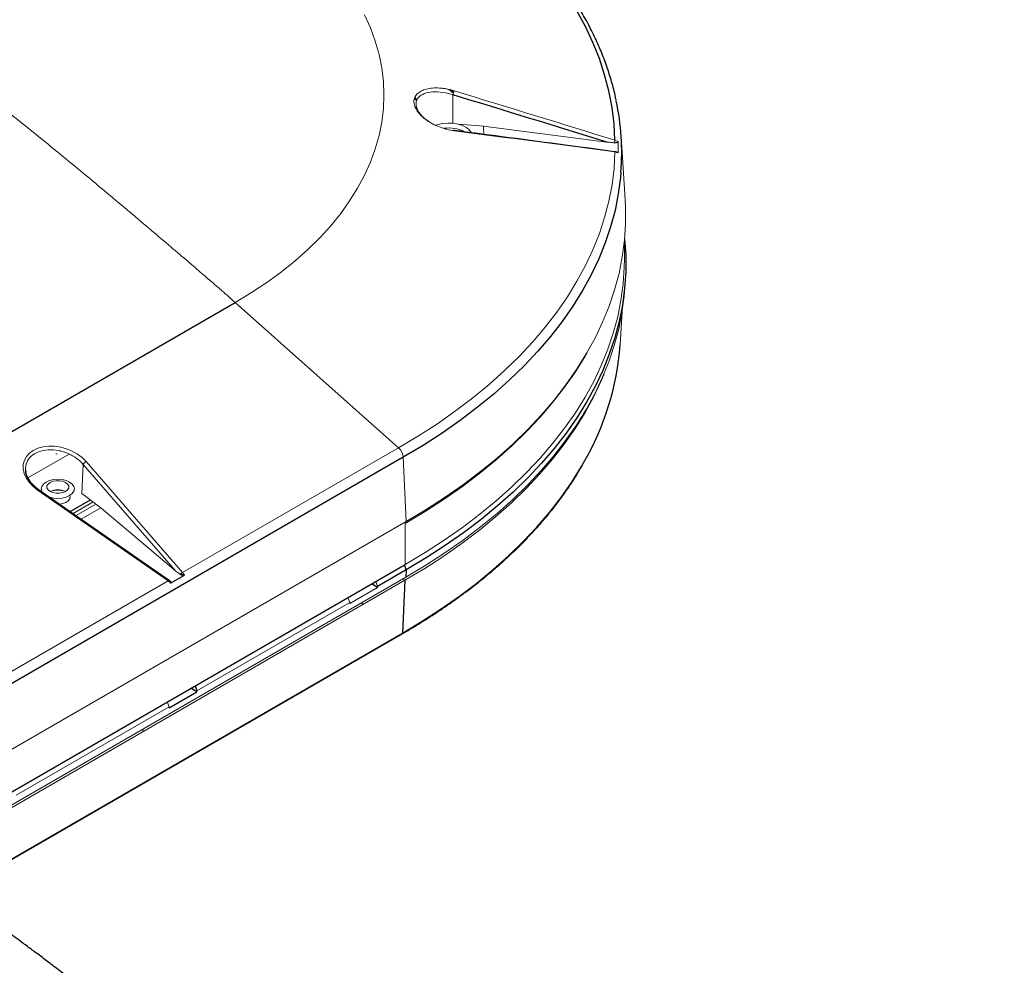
# Paper-space layout '_Isometric' of a CAD drawing. Header units: millimetres. Extents: x -1342 to 1339, y -551 to 2740.
# Tile 81 of 90: x 1011 to 1339, y 1299 to 1614. Entities that reach past the tile are written whole.
import ezdxf

# ---------------------------------------------------------------- set-up
doc = ezdxf.new("R2010")
doc.units = ezdxf.units.MM

psp = doc.layouts.new('_Isometric')

# ---------------------------------------------------------------- linework, layer by layer
at = {"color": 144, "linetype": 'Continuous', "lineweight": 18}
for p, q in [((1155.39, 1588.87), (1155.31, 1579.42)), ((1142.72, 1587.59), (1143.42, 1586.72)), ((1142.84, 1587.97), (1143.54, 1587.09)), ((1143.16, 1585.58), (1143.27, 1583.91)), ((1157.3, 1579.06), (1165.5, 1578.4)), ((1209.3, 1572.95), (1209.17, 1573.38)), ((1212.68, 1554.08), (1211.34, 1574.88)), ((1212.4, 1534.3), (1212.4, 1540.14)), ((1212.57, 1524.89), (1212.73, 1527.38)), ((1082.97, 1519.84), (1137.32, 1471.5)), ((1210.95, 1505.69), (1211.68, 1516.94)), ((1065.46, 1430.01), (1137.32, 1471.5)), ((1027.76, 1469.42), (1014.06, 1461.51)), ((1138.88, 1468.36), (1139.83, 1446.99)), ((1032.43, 1465.95), (1031.96, 1456.37)), ((1063.07, 1430.65), (1032.43, 1465.95)), ((1033.41, 1466.94), (1065.46, 1430.01)), ((1013.45, 1463.48), (1013.37, 1463.44)), ((1060.68, 1427.25), (1017.16, 1457.56)), ((1061.07, 1427.39), (1017.55, 1457.7)), ((1034.81, 1454.2), (1028.12, 1450.34)), ((1031.96, 1456.37), (1038.23, 1451.59)), ((1035.7, 1453.52), (1029.06, 1449.68)), ((1030.04, 1449), (1036.64, 1452.8)), ((1031.72, 1447.83), (1038.23, 1451.59)), ((1038.23, 1451.59), (1063.07, 1430.65)), ((991.34, 1361.26), (1139.83, 1446.99)), ((1139.51, 1446.36), (1139.83, 1446.99)), ((1139.51, 1446.36), (1139.51, 1432.72)), ((1139.75, 1428.5), (991.26, 1342.77)), ((1065.83, 1429.08), (1065.02, 1429.75)), ((1139.43, 1427.46), (1138.69, 1427.88)), ((988.83, 1385.77), (1060.68, 1427.25)), ((1139.43, 1427.46), (990.94, 1341.74)), ((1130.32, 1425.11), (1121.1, 1419.78)), ((1129.75, 1427.08), (1130.34, 1425.43)), ((1130.32, 1425.11), (1130.34, 1425.43)), ((1121.11, 1420.1), (1120.48, 1421.73)), ((1121.11, 1420.1), (1070.24, 1390.73)), ((1121.11, 1420.1), (1121.1, 1419.78)), ((1125.48, 1419.41), (1124.98, 1419.96)), ((989.91, 1323.79), (1138.41, 1409.51)), ((990.12, 1324.2), (1138.61, 1409.92)), ((1061, 1385.4), (1010.13, 1356.03)), ((1061, 1385.4), (1060.38, 1387.03)), ((1061, 1385.4), (1060.99, 1385.09)), ((1052.51, 1377.28), (1052.01, 1377.84))]:
    psp.add_line(p, q, dxfattribs=at)
at = {"color": 7, "linetype": 'Continuous', "lineweight": 25}
for p, q in [((934.48, 1434.12), (1082.97, 1519.84)), ((1199.57, 1502.41), (1199.99, 1503.14)), ((1138.88, 1468.36), (990.39, 1382.63)), ((1013.39, 1463.7), (1013.34, 1463.67)), ((1028.12, 1450.34), (1034.81, 1454.2)), ((991.02, 1346.99), (1139.51, 1432.72)), ((1139.87, 1430.93), (1139.26, 1432.57)), ((1061.48, 1426.49), (1066.1, 1429.15)), ((1139.87, 1430.93), (1130.34, 1425.43)), ((1139.87, 1430.93), (1139.75, 1428.5)), ((1130.32, 1425.11), (1128.33, 1426.26)), ((1139.43, 1427.46), (1138.61, 1409.92)), ((1069.65, 1392.39), (1070.24, 1390.73)), ((1060.99, 1385.09), (1070.22, 1390.41)), ((1070.22, 1390.41), (1068.22, 1391.56)), ((1070.22, 1390.41), (1070.24, 1390.73))]:
    psp.add_line(p, q, dxfattribs=at)
at = {"color": 7, "linetype": 'Continuous', "lineweight": 25, "flags": 128}
for points in [[(1209.27, 1573.76), (1208.96, 1579.23), (1208.28, 1584.69), (1207.24, 1590.13), (1205.83, 1595.54), (1204.07, 1600.92), (1201.94, 1606.25), (1199.47, 1611.54), (1196.64, 1616.76), (1193.46, 1621.92), (1189.94, 1627), (1186.08, 1632), (1181.9, 1636.91), (1177.38, 1641.73), (1172.55, 1646.43), (1167.41, 1651.03), (1161.97, 1655.51), (1156.23, 1659.87), (1150.2, 1664.1), (1143.89, 1668.18), (1137.32, 1672.13)], [(1211.25, 1563.05), (1211.1, 1561.35), (1210.37, 1555.89), (1209.28, 1550.44), (1207.83, 1545.02), (1206.03, 1539.63), (1203.86, 1534.29), (1201.34, 1529.01), (1198.48, 1523.78), (1195.27, 1518.62), (1191.72, 1513.53), (1187.83, 1508.53), (1183.61, 1503.61), (1179.08, 1498.8), (1174.22, 1494.08), (1169.06, 1489.48), (1163.59, 1484.99), (1157.83, 1480.63), (1151.79, 1476.4), (1145.47, 1472.31), (1138.88, 1468.36)], [(1212.49, 1541.02), (1212.49, 1540.98), (1212.86, 1535.47), (1212.86, 1529.96), (1212.49, 1524.45), (1211.76, 1518.95), (1210.66, 1513.47), (1209.21, 1508.02), (1207.39, 1502.61), (1205.21, 1497.24), (1202.68, 1491.92), (1199.8, 1486.66), (1196.57, 1481.47), (1193, 1476.36), (1189.09, 1471.33), (1184.85, 1466.38), (1180.29, 1461.54), (1175.4, 1456.8), (1170.21, 1452.17), (1164.72, 1447.66), (1158.93, 1443.27), (1152.85, 1439.02), (1146.49, 1434.9), (1139.87, 1430.93)], [(1138.61, 1409.92), (1145.19, 1413.87), (1151.5, 1417.96), (1157.53, 1422.18), (1163.28, 1426.54), (1168.74, 1431.01), (1173.9, 1435.61), (1178.74, 1440.32), (1183.27, 1445.13), (1187.48, 1450.03), (1191.36, 1455.03), (1194.91, 1460.11), (1198.11, 1465.26), (1198.85, 1466.55)]]:
    psp.add_lwpolyline(points, dxfattribs=at)
at = {"color": 144, "linetype": 'Continuous', "lineweight": 18, "flags": 128}
for points in [[(1082.97, 1519.84), (1088.36, 1523.1), (1093.48, 1526.5), (1098.32, 1530.03), (1102.88, 1533.69), (1107.14, 1537.46), (1111.09, 1541.34), (1114.73, 1545.33), (1118.05, 1549.4), (1121.03, 1553.57), (1123.68, 1557.8), (1125.99, 1562.1), (1127.95, 1566.46), (1129.56, 1570.87), (1130.82, 1575.32), (1131.72, 1579.79), (1132.26, 1584.28), (1132.44, 1588.79), (1132.26, 1593.29), (1131.72, 1597.78), (1130.82, 1602.26), (1129.56, 1606.7), (1127.95, 1611.11), (1125.99, 1615.47)], [(1154.06, 1590.63), (1154.42, 1590.34), (1155.56, 1589.43)], [(1155.65, 1589.7), (1154.76, 1590.41), (1154.5, 1590.61)], [(1149.57, 1578.73), (1150.42, 1579.01), (1152.03, 1579.35), (1153.73, 1579.48), (1155.44, 1579.4), (1157.08, 1579.11), (1158.57, 1578.62), (1159.85, 1577.96), (1160.85, 1577.16), (1161.46, 1576.37)], [(1155.78, 1576.91), (1155.75, 1577.02), (1155.71, 1577.09), (1155.67, 1577.12), (1155.61, 1577.12), (1155.56, 1577.08), (1155.5, 1577), (1155.48, 1576.97)], [(1137.32, 1471.5), (1143.89, 1475.44), (1150.2, 1479.53), (1156.23, 1483.75), (1161.97, 1488.11), (1167.41, 1492.59), (1172.55, 1497.19), (1177.38, 1501.9), (1181.9, 1506.71), (1186.08, 1511.62), (1189.94, 1516.62), (1193.46, 1521.7), (1196.64, 1526.86), (1199.47, 1532.09), (1201.94, 1537.37), (1204.07, 1542.7), (1205.83, 1548.08), (1207.24, 1553.49), (1208.28, 1558.93), (1208.96, 1564.39), (1209.27, 1569.86)], [(1209.27, 1569.86), (1209.25, 1569.93), (1209.23, 1569.99), (1209.2, 1570.03), (1209.17, 1570.06), (1209.14, 1570.07)], [(1139.83, 1446.99), (1146.45, 1450.96), (1152.81, 1455.08), (1158.88, 1459.33), (1164.67, 1463.71), (1170.17, 1468.22), (1175.36, 1472.85), (1180.24, 1477.59), (1184.8, 1482.43), (1189.04, 1487.37), (1192.95, 1492.41), (1196.52, 1497.52), (1199.74, 1502.71), (1202.63, 1507.96), (1205.16, 1513.28), (1207.33, 1518.65), (1209.15, 1524.06), (1210.61, 1529.51), (1211.7, 1534.99), (1212.43, 1540.49), (1212.8, 1545.99), (1212.8, 1551.51), (1212.68, 1554.08)], [(1139.51, 1432.72), (1146.12, 1436.68), (1152.47, 1440.79), (1158.53, 1445.04), (1164.31, 1449.41), (1169.8, 1453.92), (1174.98, 1458.54), (1179.85, 1463.27), (1184.4, 1468.1), (1188.63, 1473.03), (1192.53, 1478.06), (1196.1, 1483.16), (1199.32, 1488.34), (1202.2, 1493.59), (1204.72, 1498.89), (1206.9, 1504.25), (1208.71, 1509.65), (1210.17, 1515.09), (1211.26, 1520.56), (1211.99, 1526.05), (1212.35, 1531.55), (1212.4, 1534.3)], [(1212.57, 1524.89), (1212.33, 1521.95), (1211.6, 1516.46), (1210.5, 1510.98), (1209.05, 1505.54), (1207.23, 1500.13), (1205.05, 1494.76), (1202.52, 1489.45), (1199.64, 1484.19), (1196.42, 1479.01), (1192.85, 1473.9), (1188.94, 1468.87), (1184.71, 1463.93), (1180.15, 1459.09), (1175.27, 1454.35), (1170.08, 1449.72), (1164.59, 1445.22), (1158.8, 1440.83), (1152.73, 1436.58), (1146.37, 1432.47), (1139.75, 1428.5)], [(1199.57, 1502.41), (1199.32, 1501.98), (1196.1, 1496.8), (1192.53, 1491.69), (1188.63, 1486.67), (1184.4, 1481.74), (1179.85, 1476.9), (1174.98, 1472.17), (1169.8, 1467.55), (1164.31, 1463.05), (1158.53, 1458.67), (1152.47, 1454.43), (1146.12, 1450.32), (1139.51, 1446.35)], [(1205.62, 1496), (1204.61, 1493.6), (1202.08, 1488.3), (1199.21, 1483.05), (1195.99, 1477.88), (1192.42, 1472.77), (1188.53, 1467.75), (1184.3, 1462.83), (1179.75, 1457.99), (1174.88, 1453.26), (1169.7, 1448.65), (1164.22, 1444.15), (1158.44, 1439.77), (1152.38, 1435.53), (1146.04, 1431.42), (1139.43, 1427.46)], [(1017.16, 1457.56), (1015.66, 1458.76), (1014.41, 1460.1), (1013.44, 1461.53), (1012.78, 1463.02), (1012.46, 1464.51), (1012.48, 1465.98), (1012.85, 1467.36), (1013.54, 1468.63), (1014.55, 1469.74), (1015.83, 1470.66), (1017.36, 1471.36), (1019.09, 1471.83), (1020.97, 1472.05), (1022.93, 1472.01), (1024.93, 1471.71), (1026.9, 1471.17), (1028.79, 1470.39), (1030.54, 1469.41), (1032.1, 1468.25), (1033.41, 1466.94)], [(1027.9, 1460.14), (1026.75, 1460.64), (1025.42, 1460.96), (1023.99, 1461.07), (1022.55, 1460.96), (1021.22, 1460.64), (1020.07, 1460.14), (1019.19, 1459.47), (1018.64, 1458.7), (1018.45, 1457.88), (1018.64, 1457.05), (1018.73, 1456.87)], [(1021.4, 1457), (1020.73, 1457.53), (1020.38, 1458.16), (1020.38, 1458.82), (1020.73, 1459.45), (1021.4, 1459.98), (1022.33, 1460.37), (1023.41, 1460.58), (1024.56, 1460.58), (1025.65, 1460.37), (1026.57, 1459.98), (1027.24, 1459.45), (1027.6, 1458.82), (1027.6, 1458.16), (1027.24, 1457.53), (1026.57, 1457), (1025.65, 1456.61), (1024.56, 1456.41), (1023.41, 1456.41), (1022.33, 1456.61), (1021.4, 1457)], [(1017.16, 1457.56), (1017.28, 1457.64), (1017.38, 1457.69), (1017.46, 1457.71), (1017.53, 1457.71), (1017.55, 1457.7)], [(1021.3, 1455.08), (1022.55, 1454.79), (1023.99, 1454.68), (1025.42, 1454.79), (1026.75, 1455.11), (1027.9, 1455.62), (1028.78, 1456.28), (1029.33, 1457.05), (1029.52, 1457.88), (1029.33, 1458.7), (1028.78, 1459.47), (1027.9, 1460.14)], [(1027.98, 1455.66), (1028.08, 1455.22), (1027.94, 1454.52), (1027.45, 1453.87), (1026.66, 1453.34), (1025.62, 1452.97), (1024.59, 1452.79)], [(1027.94, 1455.64), (1028.04, 1455.19), (1027.91, 1454.49), (1027.42, 1453.85), (1026.63, 1453.33), (1025.61, 1452.95), (1024.6, 1452.79)], [(1060.68, 1427.25), (1060.76, 1427.31), (1060.83, 1427.36), (1060.89, 1427.39), (1060.95, 1427.41), (1061, 1427.41), (1061.05, 1427.41), (1061.08, 1427.39), (1061.11, 1427.35)]]:
    psp.add_lwpolyline(points, dxfattribs=at)
at = {"color": 144, "linetype": 'Continuous', "lineweight": 18}
for centre, radius, start, end in [((1130.36, 1597.08), 26.34, 341.8352, 344.8452), ((1098.13, 1573.49), 67.54, 1.9848, 4.1738), ((1154.01, 1565.68), 12.16, 65.5178, 97.52), ((1188.94, 1579.23), 21.06, 342.6082, 344.9531), ((1128.06, 1571.41), 82.24, 358.6852, 1.3148), ((1134.14, 1467.95), 4.76, 4.8726, 48.1034), ((1023.52, 1469.12), 0.371, 53.829, 114.8606), ((1034.06, 1465.31), 1.75, 111.7565, 158.6409), ((1023.99, 1451.19), 6.33, 66.207, 113.793), ((1023.99, 1451.18), 6.28, 66.6169, 113.3831), ((1074.51, 1444.16), 17.7, 229.7384, 236.3478), ((1066.21, 1428.25), 1.91, 112.9766, 142.1339), ((1062.02, 1426.8), 4.71, 30.0507, 43.0817), ((1057.87, 1423.57), 4.64, 39.0313, 52.7017), ((1138.13, 1409.9), 0.48, 304.715, 2.5208)]:
    psp.add_arc(centre, radius, start, end, dxfattribs=at)
at = {"color": 7, "linetype": 'Continuous', "lineweight": 25}
for centre, radius, start, end in [((1128.18, 1569.57), 83.33, 355.51, 11.9541), ((1120.21, 1512.3), 90.98, 329.8091, 355.8325)]:
    psp.add_arc(centre, radius, start, end, dxfattribs=at)
for points, knots in [([(1209.65, 1587.11), (1209.63, 1587.23), (1209.3, 1589.06), (1208.36, 1592.58), (1206.82, 1597.67), (1204.93, 1602.72), (1202.75, 1607.73), (1200.25, 1612.69), (1197.45, 1617.6), (1194.36, 1622.45), (1190.96, 1627.23), (1187.28, 1631.93), (1183.3, 1636.56), (1179.05, 1641.09), (1174.51, 1645.54), (1169.71, 1649.89), (1164.65, 1654.13), (1159.32, 1658.26), (1153.75, 1662.28), (1147.93, 1666.18), (1142.75, 1669.42), (1139.46, 1671.34), (1138.26, 1672.04)], [0, 0, 0, 0, 0.0035345, 0.0567633, 0.1100369, 0.1633644, 0.2167519, 0.2702023, 0.3237158, 0.3772902, 0.4309211, 0.4846031, 0.5383299, 0.5920947, 0.6458911, 0.6997128, 0.753554, 0.8074098, 0.8612757, 0.9151479, 0.9690234, 1, 1, 1, 1]), ([(1017.55, 1457.7), (1017.3, 1457.87), (1016.58, 1458.4), (1015.54, 1459.37), (1014.53, 1460.61), (1013.8, 1461.89), (1013.37, 1463.07), (1013.31, 1463.78), (1013.29, 1464.08)], [0, 0, 0, 0, 0.099303, 0.291279, 0.482841, 0.673629, 0.86394, 1, 1, 1, 1]), ([(808.99, -95.79), (810.46, -92.73), (813.24, -86.92), (817.39, -78.85), (821.22, -71.79), (824.72, -65.64), (827.87, -60.34), (830.67, -55.82), (833.11, -52.02), (835.17, -48.89), (836.85, -46.41), (838.14, -44.54), (839.1, -43.16), (839.95, -41.95), (840.95, -40.55), (842.26, -38.74), (843.9, -36.52), (845.96, -33.79), (848.45, -30.59), (851.26, -27.1), (854.16, -23.62), (857, -20.34), (860.78, -16.12), (865.41, -11.22), (870.82, -5.89), (875.75, -1.32), (880.11, 2.48), (883.94, 5.67), (887.3, 8.35), (890.39, 10.71), (893.18, 12.78), (895.87, 14.7), (898.76, 16.71), (902.16, 18.98), (906.47, 21.74), (911.75, 24.94), (917.87, 28.41), (924.35, 31.82), (930.98, 35.07), (937.73, 38.15), (945.91, 41.62), (955.61, 45.4), (967.01, 49.43), (977.93, 52.96), (988.36, 56.11), (998.22, 58.95), (1008.46, 61.81), (1019.07, 64.73), (1030.05, 67.76), (1041.22, 70.91), (1050.89, 73.75), (1058.78, 76.18), (1064.8, 78.1), (1070.36, 79.95), (1075.41, 81.7), (1080.18, 83.39), (1084.4, 84.95), (1087.66, 86.2), (1089.92, 87.08), (1091.48, 87.69), (1093.11, 88.35), (1095.27, 89.23), (1098.07, 90.39), (1101.52, 91.86), (1105.83, 93.77), (1111.07, 96.18), (1117.19, 99.16), (1123.7, 102.52), (1130.28, 106.14), (1136.71, 109.91), (1142.99, 113.81), (1151.77, 119.62), (1162.76, 127.65), (1175.53, 138.28), (1187.39, 149.47), (1198.35, 161.1), (1208.43, 173.03), (1217.72, 185.2), (1226.33, 197.61), (1234.37, 210.3), (1242.18, 223.73), (1249.7, 237.86), (1256.89, 252.6), (1262.36, 264.78), (1266.4, 274.31), (1269.14, 281.01), (1271.62, 287.27), (1273.75, 292.83), (1275.48, 297.44), (1276.84, 301.14), (1277.86, 303.98), (1278.72, 306.36), (1279.51, 308.62), (1280.37, 311.07), (1281.3, 313.77), (1282.32, 316.75), (1283.65, 320.71), (1285.32, 325.8), (1287.34, 332.09), (1289.46, 338.91), (1292, 347.32), (1294.95, 357.53), (1298.31, 369.69), (1301.75, 382.84), (1305.26, 397.01), (1308.89, 412.56), (1312.6, 429.54), (1316.35, 448), (1320.03, 467.66), (1323.58, 488.48), (1326.94, 510.44), (1329.97, 532.83), (1332.56, 555.1), (1334.68, 576.69), (1336.34, 597.7), (1337.57, 618.08), (1338.36, 637.44), (1338.74, 655.77), (1338.75, 673.05), (1338.44, 689.64), (1337.83, 705.54), (1336.97, 720.76), (1335.96, 734.17), (1334.91, 745.89), (1333.86, 756.05), (1332.72, 765.86), (1331.5, 775.34), (1330.22, 784.48), (1328.91, 793.14), (1327.61, 801.11), (1326.43, 807.89), (1325.41, 813.55), (1324.54, 818.17), (1323.76, 822.18), (1323.09, 825.58), (1322.51, 828.41), (1322, 830.91), (1321.46, 833.49), (1320.79, 836.61), (1319.93, 840.54), (1318.85, 845.37), (1317.52, 851.09), (1315.94, 857.68), (1314.07, 865.13), (1311.91, 873.39), (1309.5, 882.15), (1306.13, 893.91), (1301.78, 908.05), (1295.91, 925.73), (1289.37, 943.89), (1282.17, 962.31), (1274.94, 979.5), (1267.76, 995.53), (1261.66, 1008.35), (1256.76, 1018.23), (1253.15, 1025.33), (1249.83, 1031.7), (1246.82, 1037.34), (1244.15, 1042.28), (1241.81, 1046.52), (1240.04, 1049.68), (1238.77, 1051.94), (1237.92, 1053.43), (1237.18, 1054.73), (1236.56, 1055.81), (1236, 1056.8), (1235.38, 1057.87), (1234.54, 1059.31), (1233.42, 1061.25), (1231.99, 1063.69), (1230.28, 1066.58), (1228.38, 1069.76), (1224.03, 1076.96), (1217.2, 1087.93), (1209.5, 1099.71), (1203.36, 1108.78), (1198.77, 1115.44), (1193.85, 1122.41), (1188.41, 1129.94), (1182.43, 1138.02), (1175.88, 1146.63), (1170.1, 1154.02), (1165.23, 1160.11), (1161.48, 1164.72), (1157.85, 1169.13), (1154.49, 1173.16), (1151.47, 1176.73), (1148.85, 1179.81), (1146.6, 1182.41), (1144.69, 1184.6), (1142.95, 1186.6), (1141.25, 1188.54), (1138.63, 1191.49), (1134.99, 1195.56), (1130.21, 1200.81), (1125.03, 1206.4), (1119.47, 1212.29), (1113.57, 1218.42), (1107.37, 1224.73), (1100.79, 1231.28), (1093.8, 1238.09), (1083.77, 1247.62), (1070.65, 1259.64), (1054.39, 1273.77), (1041.91, 1284.04), (1033.43, 1290.79), (1029.05, 1294.22), (1024.81, 1297.51), (1020.82, 1300.55), (1017.21, 1303.26), (1014.01, 1305.64), (1011.2, 1307.71), (1008.74, 1309.51), (1006.78, 1310.92), (1005.26, 1312.02), (1004.13, 1312.83), (1003.14, 1313.54), (1002.11, 1314.27), (1000.86, 1315.16), (999.2, 1316.32), (997.04, 1317.83), (994.4, 1319.67), (991.67, 1321.54), (989.84, 1322.77), (989.06, 1323.3)], [0, 0, 0, 0, 0.005289, 0.010028, 0.014251, 0.017988, 0.021265, 0.024104, 0.026523, 0.028537, 0.030158, 0.031374, 0.03223, 0.032882, 0.033803, 0.035024, 0.036538, 0.038339, 0.040643, 0.043223, 0.045747, 0.048155, 0.050452, 0.055197, 0.059443, 0.06322, 0.066554, 0.069231, 0.071662, 0.073856, 0.075818, 0.077559, 0.079463, 0.081763, 0.084449, 0.088069, 0.092107, 0.096175, 0.10023, 0.104274, 0.108311, 0.114646, 0.120981, 0.127441, 0.132512, 0.137693, 0.142986, 0.148391, 0.15391, 0.159546, 0.165015, 0.168195, 0.171144, 0.173864, 0.176355, 0.178619, 0.180656, 0.182381, 0.18332, 0.183909, 0.184641, 0.185683, 0.187037, 0.188703, 0.190684, 0.193319, 0.19637, 0.199699, 0.202998, 0.206259, 0.209484, 0.212677, 0.220008, 0.227191, 0.234237, 0.241146, 0.247912, 0.25452, 0.261076, 0.267628, 0.274164, 0.281445, 0.288658, 0.295772, 0.29908, 0.302348, 0.305356, 0.307992, 0.310237, 0.311895, 0.313222, 0.314235, 0.315261, 0.316408, 0.317676, 0.319068, 0.320587, 0.323237, 0.326206, 0.329389, 0.332766, 0.337942, 0.343548, 0.349591, 0.35608, 0.363018, 0.370867, 0.379215, 0.38805, 0.397356, 0.407109, 0.41728, 0.426963, 0.436376, 0.4455, 0.454326, 0.462852, 0.47065, 0.478187, 0.485472, 0.492524, 0.499358, 0.505985, 0.510825, 0.515556, 0.520181, 0.524702, 0.529118, 0.53342, 0.537392, 0.540946, 0.543596, 0.545949, 0.548002, 0.549754, 0.551204, 0.552383, 0.553648, 0.555231, 0.557292, 0.559847, 0.562902, 0.566461, 0.570533, 0.575127, 0.580207, 0.585353, 0.595332, 0.605127, 0.617529, 0.629575, 0.641236, 0.652485, 0.663295, 0.669112, 0.674479, 0.679354, 0.68373, 0.687601, 0.690963, 0.693812, 0.695182, 0.69639, 0.697435, 0.698317, 0.699036, 0.699829, 0.70095, 0.702563, 0.704575, 0.706987, 0.709735, 0.712529, 0.72513, 0.737933, 0.743802, 0.749804, 0.756296, 0.763313, 0.771225, 0.779704, 0.788746, 0.793476, 0.798342, 0.803039, 0.807283, 0.811077, 0.814422, 0.817165, 0.819511, 0.821558, 0.823671, 0.825885, 0.831291, 0.837205, 0.843589, 0.850423, 0.857696, 0.865254, 0.873208, 0.88154, 0.890083, 0.908765, 0.927626, 0.946477, 0.951425, 0.956352, 0.961216, 0.965681, 0.969687, 0.973189, 0.976277, 0.978964, 0.98126, 0.982692, 0.983926, 0.984966, 0.985913, 0.987253, 0.989045, 0.991275, 0.994218, 0.997531, 1, 1, 1, 1]), ([(952.39, 1306.02), (952.76, 1305.79), (955.38, 1304.17), (960.05, 1301.15), (965.37, 1297.66), (969.46, 1294.92), (972.4, 1292.92), (975.14, 1291.04), (977.6, 1289.33), (979.71, 1287.85), (981.47, 1286.61), (982.92, 1285.58), (984.26, 1284.63), (985.67, 1283.61), (987.32, 1282.43), (989.2, 1281.06), (991.34, 1279.5), (993.82, 1277.67), (996.66, 1275.55), (999.79, 1273.19), (1003.04, 1270.72), (1006.32, 1268.2), (1013.39, 1262.69), (1024.16, 1254.03), (1036.45, 1243.66), (1046.65, 1234.71), (1054.93, 1227.26), (1063.4, 1219.41), (1072.11, 1211.09), (1079.05, 1204.26), (1084.36, 1198.92), (1087.78, 1195.44), (1091.22, 1191.89), (1094.69, 1188.28), (1098.08, 1184.7), (1101.44, 1181.1), (1104.62, 1177.66), (1107.53, 1174.47), (1109.99, 1171.75), (1111.86, 1169.67), (1113.21, 1168.15), (1114.18, 1167.06), (1115.14, 1165.97), (1116.28, 1164.68), (1117.71, 1163.05), (1119.44, 1161.07), (1121.56, 1158.62), (1123.98, 1155.8), (1126.6, 1152.71), (1129.22, 1149.59), (1131.8, 1146.5), (1134.97, 1142.65), (1138.69, 1138.06), (1142.93, 1132.74), (1147.09, 1127.43), (1151.28, 1121.99), (1155.85, 1115.94), (1160.86, 1109.17), (1166.32, 1101.6), (1172.04, 1093.46), (1177, 1086.2), (1181.14, 1080), (1184.33, 1075.13), (1187.4, 1070.38), (1190.24, 1065.91), (1192.82, 1061.79), (1195.16, 1058), (1197.24, 1054.58), (1199.09, 1051.52), (1200.69, 1048.83), (1202.06, 1046.52), (1203.23, 1044.53), (1204.41, 1042.5), (1205.78, 1040.14), (1207.45, 1037.22), (1209.39, 1033.81), (1211.59, 1029.87), (1214.06, 1025.39), (1216.79, 1020.34), (1219.72, 1014.83), (1222.75, 1009), (1226.8, 1001.03), (1231.82, 990.82), (1238.13, 977.33), (1244.74, 962.42), (1251.57, 945.92), (1257.69, 930.02), (1263.06, 915.05), (1267.65, 901.42), (1271.89, 887.95), (1275.79, 874.68), (1278.76, 863.83), (1280.94, 855.43), (1282.42, 849.47), (1283.84, 843.61), (1285.12, 838.11), (1286.21, 833.24), (1287.07, 829.3), (1287.72, 826.29), (1288.18, 824.09), (1288.56, 822.25), (1288.94, 820.35), (1289.52, 817.5), (1290.31, 813.48), (1291.33, 808.12), (1292.47, 801.85), (1293.71, 794.64), (1295.03, 786.49), (1296.39, 777.38), (1297.71, 767.74), (1298.96, 757.65), (1300.11, 747.18), (1301.2, 735.89), (1302.18, 723.76), (1303.02, 710.76), (1303.68, 696.93), (1304.11, 682.51), (1304.3, 666.17), (1304.14, 648.13), (1303.53, 628.45), (1302.51, 608.85), (1301.13, 589.39), (1299.42, 570.15), (1297.28, 549.95), (1294.67, 528.9), (1291.58, 507.15), (1288.21, 486.05), (1284.6, 465.65), (1280.99, 447.05), (1277.46, 430.21), (1274.07, 415.06), (1270.63, 400.62), (1267.21, 387.05), (1263.87, 374.51), (1260.53, 362.62), (1257.21, 351.38), (1253.94, 340.85), (1251.23, 332.53), (1249.08, 326.15), (1247.49, 321.55), (1246.11, 317.65), (1245.13, 314.92), (1244.49, 313.14), (1243.98, 311.74), (1243.32, 309.94), (1242.28, 307.14), (1240.79, 303.22), (1238.79, 298.05), (1236.35, 291.94), (1233.45, 284.94), (1230.11, 277.2), (1226.32, 268.81), (1222.08, 259.89), (1217.34, 250.49), (1211.82, 240.2), (1205.65, 229.52), (1199, 218.89), (1192.38, 209.14), (1185.82, 200.21), (1178.83, 191.4), (1171.4, 182.8), (1163.49, 174.47), (1155.73, 167.01), (1147.77, 160.01), (1139.63, 153.49), (1131.21, 147.37), (1122.74, 141.76), (1113.99, 136.51), (1104.88, 131.55), (1095.44, 126.9), (1087.17, 123.22), (1080.51, 120.46), (1075.8, 118.59), (1071.76, 117.06), (1067.9, 115.63), (1063.66, 114.11), (1058.6, 112.39), (1052.99, 110.54), (1046.75, 108.56), (1039.81, 106.45), (1032.35, 104.26), (1021.34, 101.13), (1007.27, 97.27), (990.54, 92.65), (974.52, 88.01), (959.21, 83.21), (944.76, 78.19), (930.98, 72.84), (917.69, 67.03), (907.31, 61.88), (899.67, 57.75), (894.84, 55), (890.5, 52.41), (886.9, 50.17), (884.08, 48.37), (882.15, 47.1), (880.89, 46.25), (879.9, 45.59), (878.69, 44.76), (877.06, 43.63), (874.82, 42.06), (871.92, 39.96), (868.31, 37.27), (864.3, 34.14), (860.15, 30.76), (856.1, 27.32), (852.24, 23.9), (847.6, 19.63), (842.36, 14.53), (836.68, 8.64), (831.17, 2.57), (825.91, -3.57), (821.82, -8.63), (819.09, -12.14), (817.36, -14.42), (815.45, -16.97), (813.2, -20.05), (810.55, -23.76), (807.53, -28.16), (804.15, -33.26), (800.42, -39.12), (796.39, -45.75), (792.07, -53.22), (787.49, -61.58), (782.64, -70.94), (779.44, -77.63), (777.76, -81.14)], [0, 0, 0, 0, 0.00121, 0.00843, 0.015296, 0.018709, 0.021976, 0.025077, 0.027851, 0.030215, 0.032152, 0.033765, 0.035098, 0.036682, 0.038539, 0.040675, 0.043096, 0.045811, 0.049147, 0.052831, 0.056598, 0.06038, 0.064174, 0.081191, 0.098196, 0.107924, 0.117879, 0.128234, 0.138983, 0.150121, 0.154301, 0.158531, 0.162811, 0.167141, 0.171502, 0.175576, 0.179852, 0.183555, 0.186679, 0.189221, 0.190702, 0.191874, 0.19295, 0.194398, 0.196234, 0.198461, 0.201077, 0.204401, 0.207855, 0.211257, 0.214608, 0.217906, 0.223664, 0.22925, 0.234662, 0.240155, 0.245973, 0.252959, 0.260357, 0.268161, 0.276365, 0.280819, 0.285367, 0.289704, 0.293698, 0.297352, 0.300667, 0.303644, 0.306284, 0.30859, 0.310561, 0.3122, 0.313655, 0.315702, 0.318141, 0.320971, 0.324189, 0.327861, 0.331929, 0.336386, 0.341014, 0.345673, 0.354911, 0.364254, 0.375498, 0.386856, 0.398311, 0.407135, 0.415619, 0.423757, 0.431558, 0.439031, 0.442409, 0.445718, 0.44896, 0.452058, 0.454685, 0.456812, 0.458363, 0.459477, 0.46029, 0.461268, 0.462451, 0.464766, 0.467522, 0.470714, 0.474337, 0.478385, 0.482853, 0.487737, 0.492349, 0.497274, 0.502512, 0.508066, 0.51394, 0.52014, 0.526612, 0.533071, 0.541633, 0.550158, 0.558644, 0.567079, 0.575449, 0.583734, 0.593537, 0.603154, 0.612552, 0.621694, 0.630549, 0.637687, 0.64459, 0.651243, 0.6575, 0.663282, 0.668599, 0.674019, 0.678906, 0.683294, 0.68566, 0.687869, 0.689777, 0.691164, 0.691725, 0.692289, 0.693141, 0.694281, 0.696254, 0.698715, 0.701639, 0.704996, 0.708755, 0.712802, 0.717164, 0.721804, 0.726683, 0.732528, 0.737993, 0.743114, 0.747921, 0.752445, 0.757743, 0.762691, 0.767333, 0.771707, 0.776422, 0.780873, 0.785237, 0.789692, 0.794256, 0.798951, 0.803718, 0.806455, 0.808779, 0.810686, 0.812431, 0.814526, 0.816994, 0.81967, 0.822696, 0.82608, 0.829833, 0.833712, 0.842417, 0.850951, 0.859288, 0.867402, 0.875347, 0.882848, 0.890459, 0.898188, 0.901258, 0.904333, 0.907077, 0.909353, 0.911149, 0.912456, 0.913064, 0.913581, 0.914358, 0.915414, 0.916752, 0.918735, 0.921139, 0.923964, 0.926881, 0.929717, 0.932471, 0.93514, 0.939803, 0.944155, 0.948182, 0.952849, 0.956988, 0.958463, 0.959865, 0.961495, 0.963478, 0.965871, 0.968651, 0.971832, 0.975431, 0.979465, 0.983872, 0.988745, 0.99411, 1, 1, 1, 1])]:
    psp.add_open_spline(points, degree=3, knots=knots, dxfattribs=at)
at = {"color": 144, "linetype": 'Continuous', "lineweight": 18}
for points, knots in [([(995.19, 1592.63), (997.15, 1591.15), (999.24, 1589.54), (1003.65, 1586.12), (1005.95, 1584.3), (1010.75, 1580.49), (1013.23, 1578.5), (1018.32, 1574.38), (1023.54, 1570.14), (1028.85, 1565.76), (1034.16, 1561.37), (1036.8, 1559.17), (1044.6, 1552.66), (1049.63, 1548.43), (1058.81, 1540.66), (1062.96, 1537.13), (1068.28, 1532.58), (1069.91, 1531.19), (1072.83, 1528.68), (1074.13, 1527.55), (1076.43, 1525.57), (1077.41, 1524.72), (1078.68, 1523.62), (1079.07, 1523.28), (1079.78, 1522.66), (1081.38, 1521.26), (1082.31, 1520.43), (1082.97, 1519.84)], [0, 0, 0, 0, 0.0625, 0.0625, 0.125, 0.125, 0.1875, 0.1875, 0.25, 0.3125, 0.3125, 0.375, 0.375, 0.5, 0.5, 0.625, 0.625, 0.6875, 0.6875, 0.75, 0.75, 0.8125, 0.8125, 0.84375, 0.84375, 0.875, 1, 1, 1, 1]), ([(1155.78, 1576.91), (1154.96, 1577.02), (1154.15, 1577.18), (1152.92, 1577.49), (1152.51, 1577.61), (1151.7, 1577.87), (1151.29, 1578.01), (1150.11, 1578.47), (1149.34, 1578.82), (1148.25, 1579.4), (1147.89, 1579.61), (1147.2, 1580.04), (1146.87, 1580.26), (1146.24, 1580.71), (1145.93, 1580.94), (1145.36, 1581.42), (1145.08, 1581.67), (1144.31, 1582.43), (1143.87, 1582.95), (1143.34, 1583.73), (1143.18, 1583.99), (1142.9, 1584.53), (1142.79, 1584.79), (1142.51, 1585.57), (1142.42, 1586.08), (1142.41, 1586.82), (1142.44, 1587.06), (1142.53, 1587.53), (1142.6, 1587.75), (1142.78, 1588.19), (1142.9, 1588.4), (1143.17, 1588.8), (1143.33, 1588.99), (1143.86, 1589.53), (1144.3, 1589.84), (1145.33, 1590.38), (1145.91, 1590.59), (1146.86, 1590.84), (1147.19, 1590.91), (1147.88, 1591.02), (1148.24, 1591.06), (1149.33, 1591.15), (1150.09, 1591.15), (1151.29, 1591.08), (1151.7, 1591.04), (1152.5, 1590.94), (1152.91, 1590.88), (1153.73, 1590.72), (1154.14, 1590.64), (1154.96, 1590.43), (1155.37, 1590.32), (1155.78, 1590.19)], [0, 0, 0, 0, 0.0625, 0.0625, 0.09375, 0.09375, 0.125, 0.125, 0.1875, 0.1875, 0.21875, 0.21875, 0.25, 0.25, 0.28125, 0.28125, 0.3125, 0.3125, 0.375, 0.375, 0.40625, 0.40625, 0.4375, 0.4375, 0.5, 0.5, 0.53125, 0.53125, 0.5625, 0.5625, 0.59375, 0.59375, 0.625, 0.625, 0.6875, 0.6875, 0.75, 0.75, 0.78125, 0.78125, 0.8125, 0.8125, 0.875, 0.875, 0.90625, 0.90625, 0.9375, 0.9375, 0.96875, 0.96875, 1, 1, 1, 1]), ([(1155.39, 1588.87), (1155.18, 1588.94), (1153.76, 1589.38), (1151.11, 1589.9), (1147.82, 1589.87), (1145.23, 1589.13), (1143.56, 1587.78), (1142.95, 1585.91), (1143.55, 1583.71), (1145.12, 1581.54), (1146.82, 1580.36), (1147.56, 1579.84)], [0, 0, 0, 0, 0.023304, 0.15582, 0.28411, 0.407606, 0.527882, 0.648037, 0.771434, 0.899964, 1, 1, 1, 1]), ([(1209.14, 1570.06), (1196.66, 1571.72), (1178.84, 1574.1), (1161, 1576.42), (1155.65, 1577.11)], [0, 0, 0, 0, 0.700259, 1, 1, 1, 1]), ([(1206.51, 1573.17), (1206.93, 1573.12), (1207.35, 1573.07), (1208.19, 1572.99), (1208.61, 1572.95), (1209.03, 1572.93)], [0, 0, 0, 0, 0.5, 0.5, 1, 1, 1, 1]), ([(1209.03, 1572.93), (1209.17, 1572.92), (1209.3, 1572.92), (1209.57, 1572.93), (1209.7, 1572.94), (1209.95, 1572.99), (1210.06, 1573.03), (1210.24, 1573.14), (1210.29, 1573.22), (1210.29, 1573.3)], [0, 0, 0, 0, 0.25, 0.25, 0.5, 0.5, 0.75, 0.75, 1, 1, 1, 1]), ([(1209.27, 1573.76), (1209.46, 1573.71), (1209.63, 1573.64), (1209.97, 1573.49), (1210.13, 1573.4), (1210.29, 1573.3)], [0, 0, 0, 0, 0.5, 0.5, 1, 1, 1, 1]), ([(1209.22, 1569.99), (1209.37, 1569.97), (1209.62, 1569.96), (1209.95, 1569.86), (1210.16, 1569.75), (1210.27, 1569.63), (1210.28, 1569.56), (1210.29, 1569.52)], [0, 0, 0, 0, 0.3146, 0.525458, 0.738445, 0.875012, 1, 1, 1, 1]), ([(1210.29, 1569.52), (1210.13, 1569.61), (1209.97, 1569.68), (1209.63, 1569.79), (1209.46, 1569.83), (1209.27, 1569.86)], [0, 0, 0, 0, 0.5, 0.5, 1, 1, 1, 1]), ([(1032.43, 1465.95), (1032.03, 1466.39), (1030.83, 1467.69), (1028.66, 1469.09), (1026.28, 1470.08), (1023.82, 1470.76), (1020.73, 1471), (1017.46, 1470.33), (1014.98, 1468.83), (1013.47, 1466.72), (1013.1, 1464.2), (1013.56, 1461.95), (1014.5, 1460.72), (1014.81, 1460.32)], [0, 0, 0, 0, 0.061249, 0.179399, 0.238496, 0.297582, 0.412033, 0.521757, 0.627624, 0.7321, 0.838009, 0.94752, 1, 1, 1, 1]), ([(1138.41, 1409.51), (1139.5, 1410.15), (1142.67, 1412), (1147.74, 1415.16), (1153.54, 1419.03), (1159.1, 1423.02), (1164.41, 1427.12), (1169.46, 1431.33), (1174.24, 1435.65), (1178.76, 1440.06), (1183, 1444.56), (1186.97, 1449.15), (1190.65, 1453.82), (1194.02, 1458.56), (1196.73, 1462.71), (1198.19, 1465.31), (1198.74, 1466.28)], [0, 0, 0, 0, 0.040125, 0.116347, 0.192575, 0.268803, 0.34503, 0.421255, 0.497476, 0.57369, 0.649896, 0.72609, 0.80227, 0.878432, 0.954573, 1, 1, 1, 1]), ([(1064.7, 1429.43), (1064.79, 1429.37), (1064.89, 1429.31), (1065.1, 1429.2), (1065.22, 1429.16), (1065.47, 1429.09), (1065.6, 1429.06), (1065.87, 1429.07), (1066, 1429.1), (1066.1, 1429.15)], [0, 0, 0, 0, 0.25, 0.25, 0.5, 0.5, 0.75, 0.75, 1, 1, 1, 1]), ([(1061.11, 1427.35), (1061.2, 1427.29), (1061.29, 1427.23), (1061.45, 1427.09), (1061.52, 1427.02), (1061.62, 1426.87), (1061.65, 1426.78), (1061.63, 1426.62), (1061.57, 1426.54), (1061.48, 1426.49)], [0, 0, 0, 0, 0.25, 0.25, 0.5, 0.5, 0.75, 0.75, 1, 1, 1, 1])]:
    psp.add_open_spline(points, degree=3, knots=knots, dxfattribs=at)
at = {"color": 7, "linetype": 'Continuous', "lineweight": 25}
for points in [[(1206.51, 1573.17), (1189.48, 1578.42), (1172.43, 1583.65), (1155.39, 1588.87)], [(1209.27, 1569.86), (1191.45, 1572.23), (1173.62, 1574.58), (1155.78, 1576.91)]]:
    psp.add_open_spline(points, degree=3, dxfattribs=at)
at = {"color": 144, "linetype": 'Continuous', "lineweight": 18}
for points in [[(1155.78, 1590.19), (1173.62, 1584.73), (1191.45, 1579.25), (1209.27, 1573.76)], [(1165.5, 1578.4), (1179.17, 1576.66), (1192.84, 1574.92), (1206.51, 1573.17)]]:
    psp.add_open_spline(points, degree=3, dxfattribs=at)

doc.saveas('drawing.dxf')
